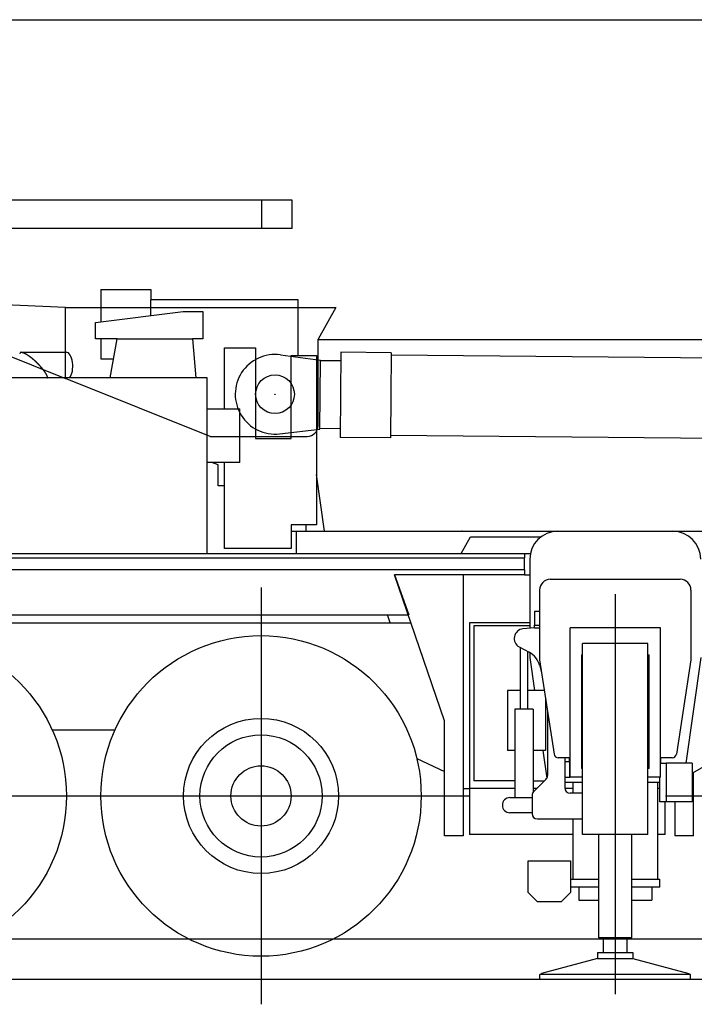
# Model space of a CAD drawing. Extents: x -5181 to 31991, y -2365 to 22251.
# Tile 15 of 39: x 1336 to 4474, y -1599 to 2978. Entities that reach past the tile are written whole.
import ezdxf

# ---------------------------------------------------------------- set-up
doc = ezdxf.new("R2010")
doc.units = 0
doc.header["$PDMODE"] = 35
doc.layers.get('0').update_dxf_attribs({"linetype": 'CONTINUOUS'})

msp = doc.modelspace()

# ---------------------------------------------------------------- linework, layer by layer
at = {"color": 5, "linetype": 'Continuous'}
for p, q in [((-1857.69, 2977.67), (11237.31, 2977.67)), ((2462.75, 2138.67), (-2068.05, 2138.67)), ((2462.75, 2006.67), (2462.75, 2138.67)), ((2603.91, 2138.67), (2462.75, 2138.67)), ((2603.91, 2006.67), (2603.91, 2138.67)), ((2462.75, 2006.67), (-2140.57, 2006.67)), ((2603.91, 2006.67), (2462.75, 2006.67)), ((698.31, 1649.67), (1548.31, 1310)), ((1548.31, 1639.93), (1024.4, 1663.88)), ((1548.31, 1310), (1548.31, 1639.93)), ((1548.31, 1639.93), (2805.55, 1639.93)), ((2805.55, 1639.93), (2723.31, 1492.77)), ((2723.31, 1090.67), (2723.31, 1492.77)), ((2723.31, 1491.67), (10138.31, 1491.67)), ((2222.31, 1040.67), (1548.31, 1310)), ((2222.31, 1040.67), (2673.31, 1040.67))]:
    msp.add_line(p, q, dxfattribs=at)
at = {"color": 104, "linetype": 'Continuous'}
for p, q in [((1712.81, 1723.67), (1946.31, 1723.67)), ((1712.81, 1723.67), (1712.81, 1572.77)), ((1946.31, 1723.67), (1946.31, 1675.67)), ((2631.31, 1675.67), (1946.31, 1675.67)), ((1946.31, 1602.35), (1946.31, 1675.67)), ((2631.31, 1416.67), (2631.31, 1675.67)), ((1688.31, 1569.67), (2096.41, 1621.37)), ((2096.41, 1621.37), (2188.31, 1621.37)), ((2188.31, 1621.37), (2188.31, 1494.67)), ((1688.31, 1494.67), (1688.31, 1569.67)), ((1789.31, 1494.67), (1688.31, 1494.67)), ((1712.81, 1494.67), (1712.81, 1400.67)), ((1757.31, 1312.67), (1789.31, 1494.67)), ((1789.31, 1494.67), (2138.91, 1494.67)), ((2138.91, 1494.67), (2155.01, 1312.67)), ((2188.31, 1494.67), (2138.91, 1494.67)), ((1343.48, 1432.07), (1552.41, 1432.07)), ((2288.31, 1452.67), (2433.11, 1452.67)), ((2288.31, 1169.67), (2288.31, 1452.67)), ((2433.11, 1452.67), (2433.11, 1031.67)), ((1712.81, 1400.67), (1772.78, 1400.67)), ((2598.31, 1416.67), (2716.31, 1416.67)), ((2598.31, 1031.67), (2598.31, 1416.67)), ((2716.31, 1416.67), (2716.31, 629.67)), ((2208.31, 1312.67), (108.91, 1312.67)), ((2208.31, 496.67), (2208.31, 1312.67)), ((2208.31, 1169.67), (2359.31, 1169.67)), ((2359.31, 919.67), (2359.31, 1169.67)), ((2433.11, 1031.67), (2598.31, 1031.67)), ((2359.31, 919.67), (2208.31, 919.67)), ((2259.31, 909.37), (2229.4, 919.67)), ((2288.31, 519.67), (2288.31, 919.67)), ((2259.31, 811.67), (2259.31, 909.37)), ((2753.62, 599.67), (2716.31, 864.26)), ((2288.31, 811.67), (2259.31, 811.67)), ((2716.31, 629.67), (2598.31, 629.67)), ((2598.31, 629.67), (2598.31, 519.67)), ((2622.31, 598.75), (2598.31, 598.75)), ((2622.31, 599.67), (6682.61, 599.67)), ((2622.31, 599.67), (2622.31, 496.67)), ((2668.31, 599.67), (2668.31, 629.67)), ((3388.81, 496.67), (3433.31, 573.67)), ((3433.31, 573.67), (3760.31, 573.67)), ((2598.31, 519.67), (2288.31, 519.67)), ((129.31, 496.67), (3684.31, 496.67)), ((133.31, 476.17), (3684.31, 476.17)), ((3684.31, 496.67), (3711.15, 496.67)), ((3684.31, 496.67), (3684.31, 476.17)), ((3684.31, 421.17), (3684.31, 476.17)), ((3708.31, 469.67), (3708.31, 149.51)), ((3684.31, 421.17), (133.31, 421.17)), ((3684.31, 421.17), (3684.31, 396.67)), ((3079.21, 396.67), (3146.51, 211.67)), ((3684.31, 396.67), (3079.21, 396.67)), ((3311.81, -281.43), (3079.21, 396.67)), ((3398.31, 396.67), (3398.31, -815.33)), ((3684.31, 396.67), (3708.31, 396.67)), ((2458.31, 338.17), (2458.31, -1598.83)), ((162.91, 211.67), (3146.51, 211.67)), ((3059.35, 174.67), (3046.43, 211.67)), ((152.95, 174.67), (3155.36, 174.67)), ((3428.31, 174.67), (3428.31, -595.33)), ((3708.31, 174.67), (3428.31, 174.67)), ((3448.31, 159.67), (3448.31, -560.33)), ((3708.31, 159.67), (3448.31, 159.67)), ((3708.31, 35.71), (3708.31, 13.37)), ((3708.31, 13.37), (3730.11, -140.73)), ((4503.31, 13.37), (4433.76, -478.33)), ((3311.81, -815.33), (3311.81, -281.43)), ((1778.6, -325.33), (1488.02, -325.33)), ((3182.74, -456.48), (3311.81, -516.48)), ((3769.46, -418.93), (3787.72, -548.02)), ((3893.31, -472.33), (3893.31, -453.33)), ((4318.31, -478.33), (4318.31, -453.33)), ((4463.31, -524.18), (4584.14, -455.41)), ((4469.81, -815.33), (4469.81, -520.48)), ((3638.31, -560.33), (3448.31, -560.33)), ((3723.31, -560.33), (3776.81, -560.33)), ((-160.19, -630.33), (3426.81, -630.33)), ((3398.31, -595.33), (3428.31, -595.33)), ((3638.31, -595.33), (3428.31, -595.33)), ((3428.31, -595.33), (3428.31, -810.33)), ((3741.81, -595.33), (3723.31, -595.33)), ((3907.81, -595.33), (3870.99, -595.33)), ((4313.81, -595.33), (4303.81, -595.33)), ((4339.81, -630.33), (13076.81, -630.33)), ((4338.31, -810.33), (4338.31, -658.33)), ((4383.31, -658.33), (4383.31, -815.33)), ((3398.31, -815.33), (3311.81, -815.33)), ((3907.81, -810.33), (3428.31, -810.33)), ((4338.31, -810.33), (4303.81, -810.33)), ((4469.81, -815.33), (4383.31, -815.33)), ((14354.1, -1295.33), (-1746.15, -1295.33)), ((14602.82, -1483.33), (-2084.73, -1483.33))]:
    msp.add_line(p, q, dxfattribs=at)
at = {"color": 190, "linetype": 'Continuous'}
for p, q in [((2548.17, 1419.99), (2734.81, 1394.71)), ((2829.37, 1431.83), (2827.53, 1233.84)), ((3064.36, 1429.64), (2829.37, 1431.83)), ((3064.36, 1429.64), (3062.52, 1231.65)), ((7695.06, 1375.72), (3064.26, 1418.84)), ((2731.83, 1074.72), (2734.81, 1394.71)), ((2829, 1391.33), (2734.79, 1392.21)), ((2827.53, 1233.84), (2825.69, 1035.85)), ((3062.52, 1231.65), (3060.68, 1033.66)), ((2544.75, 1052.91), (2731.83, 1074.72)), ((2826.06, 1076.34), (2731.85, 1077.22)), ((3060.68, 1033.66), (2825.69, 1035.85)), ((7691.58, 1001.34), (3060.78, 1044.46))]:
    msp.add_line(p, q, dxfattribs=at)
at = {"color": 130, "linetype": 'Continuous'}
for p, q in [((3803.81, 376.67), (4407.81, 376.67)), ((3753.81, 326.67), (3753.81, 1.67)), ((4457.81, 326.67), (4457.81, 1.67)), ((3730.81, 228.67), (3753.81, 228.67)), ((3730.81, 228.67), (3730.81, 163.67)), ((3730.81, 151.67), (3676.52, 146.46)), ((3730.81, 163.67), (3753.81, 163.67)), ((3730.81, 151.67), (3730.81, 163.67)), ((3730.81, 151.67), (3753.81, 151.67)), ((4315.81, 151.67), (3895.81, 151.67)), ((3895.81, -542.33), (3895.81, 151.67)), ((4315.81, -542.33), (4315.81, 151.67)), ((3659.49, 62.04), (3705.43, 37.32)), ((3663.31, 59.98), (3663.31, -227.33)), ((3953.71, -810.33), (3953.71, 77.67)), ((4257.91, 77.67), (3953.71, 77.67)), ((4257.91, -810.33), (4257.91, 77.67)), ((3698.31, 41.15), (3698.31, -227.33)), ((3753.81, 1.67), (3821.2, -436.37)), ((3948.31, 25.07), (3948.31, -502.33)), ((3948.31, 25.07), (3953.71, 25.07)), ((4257.91, 25.07), (4263.31, 25.07)), ((4263.31, -502.33), (4263.31, 25.07)), ((4457.81, 1.67), (4390.42, -436.37)), ((3754.86, -25.69), (3762.65, -55.79)), ((3604.21, -140.73), (3604.21, -418.93)), ((3610.81, -140.73), (3604.21, -140.73)), ((3663.31, -140.73), (3610.81, -140.73)), ((3775.72, -140.73), (3698.31, -140.73)), ((3780.81, -173.83), (3780.81, -418.93)), ((3723.31, -227.33), (3638.31, -227.33)), ((3638.31, -227.33), (3638.31, -638.33)), ((3723.31, -227.33), (3723.31, -614.38)), ((3790.81, -238.83), (3790.81, -535.98)), ((3610.81, -418.93), (3604.21, -418.93)), ((3638.31, -418.93), (3610.81, -418.93)), ((3780.81, -418.93), (3723.31, -418.93)), ((3895.81, -453.33), (3840.97, -453.33)), ((3870.81, -453.33), (3870.81, -592.33)), ((4370.65, -453.33), (4315.81, -453.33)), ((3893.31, -472.33), (3870.81, -472.33)), ((3893.31, -472.33), (3893.31, -542.33)), ((3953.71, -502.33), (3948.31, -502.33)), ((4263.31, -502.33), (4257.91, -502.33)), ((4315.81, -478.33), (4343.31, -478.33)), ((4463.31, -478.33), (4343.31, -478.33)), ((4343.31, -478.33), (4343.31, -658.33)), ((4463.31, -478.33), (4463.31, -658.33)), ((3870.81, -542.33), (3895.81, -542.33)), ((3953.71, -542.33), (3895.81, -542.33)), ((4315.81, -542.33), (4257.91, -542.33)), ((4313.81, -658.33), (4313.81, -542.33)), ((3726.13, -611.01), (3783.49, -553.65)), ((3953.71, -567.33), (3870.81, -567.33)), ((3907.81, -567.33), (3907.81, -617.33)), ((4313.81, -567.33), (4257.91, -567.33)), ((4303.81, -1017.33), (4303.81, -567.33)), ((3615.81, -638.33), (3718.81, -638.33)), ((3718.81, -628.69), (3718.81, -712.33)), ((3953.71, -617.33), (3895.81, -617.33)), ((4343.31, -658.33), (4313.81, -658.33)), ((4463.31, -658.33), (4343.31, -658.33)), ((3718.81, -708.33), (3615.81, -708.33)), ((3743.81, -737.33), (3953.71, -737.33)), ((3907.81, -737.33), (3907.81, -1017.33)), ((4257.91, -810.33), (3953.71, -810.33)), ((4029.31, -1289.33), (4029.31, -810.33)), ((4182.31, -1289.33), (4182.31, -810.33)), ((3700.81, -932.33), (3897.81, -932.33)), ((3700.81, -1079.33), (3700.81, -932.33)), ((3897.81, -932.33), (3897.81, -1079.33)), ((3897.81, -1017.33), (4029.31, -1017.33)), ((4182.31, -1017.33), (4313.81, -1017.33)), ((4313.81, -1054.33), (4313.81, -1017.33)), ((3700.81, -1079.33), (3743.81, -1122.33)), ((3897.81, -1079.33), (3854.81, -1122.33)), ((4029.31, -1054.33), (3897.81, -1054.33)), ((3935.81, -1054.33), (3935.81, -1114.33)), ((4313.81, -1054.33), (4182.31, -1054.33)), ((4275.81, -1054.33), (4275.81, -1114.33)), ((3854.81, -1122.33), (3743.81, -1122.33)), ((3935.81, -1114.33), (4029.31, -1114.33)), ((4182.31, -1114.33), (4275.81, -1114.33)), ((4182.31, -1289.33), (4029.31, -1289.33))]:
    msp.add_line(p, q, dxfattribs=at)
at = {"color": 4, "linetype": 'Continuous'}
for p, q in [((4105.71, 307.24), (4105.71, -1550.97)), ((4050.81, -1357.33), (4050.81, -1289.33)), ((4160.81, -1357.33), (4160.81, -1289.33)), ((4023.91, -1357.33), (4023.91, -1386.35)), ((4023.91, -1357.33), (4187.71, -1357.33)), ((4187.71, -1357.33), (4187.71, -1386.35)), ((4023.91, -1386.35), (3762.91, -1455.35)), ((4023.91, -1386.35), (4187.71, -1386.35)), ((4187.71, -1386.35), (4448.71, -1455.35)), ((3755.71, -1483.33), (3755.71, -1460.33)), ((4455.71, -1460.33), (3755.71, -1460.33)), ((3762.91, -1460.07), (3762.91, -1455.35)), ((4448.71, -1460.07), (4448.71, -1455.35)), ((4455.71, -1483.33), (4455.71, -1460.33)), ((4455.71, -1483.33), (3755.71, -1483.33))]:
    msp.add_line(p, q, dxfattribs=at)
at = {"color": 5, "linetype": 'Continuous'}
msp.add_circle((2523.31, 1236.67), 90, dxfattribs=at)
at = {"color": 190, "linetype": 'Continuous'}
msp.add_circle((2523.33, 1236.67), 90, dxfattribs=at)
at = {"color": 104, "linetype": 'Continuous'}
for centre, radius in [((808.31, -630.33), 745), ((2458.31, -630.33), 745), ((2458.31, -630.33), 360.5), ((2458.31, -630.33), 284), ((2458.31, -630.33), 140)]:
    msp.add_circle(centre, radius, dxfattribs=at)
at = {"color": 190, "linetype": 'Continuous'}
msp.add_arc((2523.33, 1236.67), 185, 82.28428, 276.64879, dxfattribs=at)
at = {"color": 5, "linetype": 'Continuous'}
msp.add_arc((2673.31, 1090.67), 50, 270, 0, dxfattribs=at)
at = {"color": 104, "linetype": 'Continuous'}
for centre, start, end in [((3393.31, 469.67), 90, 90.13901), ((3838.31, 469.67), 90, 180), ((3928.31, 469.67), 89.84179, 90), ((4373.31, 469.67), 0, 90)]:
    msp.add_arc(centre, 130, start, end, dxfattribs=at)
at = {"color": 130, "linetype": 'Continuous'}
for centre, radius, start, end in [((3803.81, 326.67), 50, 90, 180), ((4407.81, 326.67), 50, 0, 90), ((3680.81, 101.67), 45, 95.47639, 241.71614), ((3658.05, -50.74), 100, 14.5086, 61.71614), ((3840.97, -433.33), 20, 188.74616, 270), ((4370.65, -433.33), 20, 270, 351.25384), ((3765.81, -535.98), 25, 315, 0), ((3895.81, -592.33), 25, 180, 270), ((3615.81, -673.33), 35, 90, 270), ((3743.81, -628.69), 25, 135, 180), ((3743.81, -712.33), 25, 180, 270)]:
    msp.add_arc(centre, radius, start, end, dxfattribs=at)
at = {"color": 104, "linetype": 'Continuous'}
for centre, major_axis, ratio, start_param, end_param in [((1400.22, 1367.66), (62.46, -62.46), 0.251689, 2.8950475, 3.3881603), ((1552.41, 1367.67), (0, -64.4), 0.473409, 0.5470992, 3.141615)]:
    msp.add_ellipse(centre, major_axis=major_axis, ratio=ratio, start_param=start_param, end_param=end_param, dxfattribs=at)
msp.add_open_spline([(1343.48, 1432.07), (1343.66, 1432.07), (1344.03, 1432.06), (1344.59, 1432.03), (1345.16, 1431.98), (1345.74, 1431.92), (1346.34, 1431.83), (1346.95, 1431.72), (1347.58, 1431.6), (1348.21, 1431.46), (1348.86, 1431.3), (1349.51, 1431.13), (1350.18, 1430.94), (1350.85, 1430.73), (1351.53, 1430.51), (1352.22, 1430.27), (1352.92, 1430.02), (1353.63, 1429.76), (1354.34, 1429.48), (1355.06, 1429.18), (1355.78, 1428.88), (1356.51, 1428.56), (1357.24, 1428.23), (1357.98, 1427.89), (1358.72, 1427.53), (1359.47, 1427.17), (1360.22, 1426.79), (1360.97, 1426.41), (1361.73, 1426.01), (1362.48, 1425.61), (1363.24, 1425.2), (1364.01, 1424.77), (1364.77, 1424.34), (1365.54, 1423.9), (1366.3, 1423.46), (1367.07, 1423), (1367.84, 1422.54), (1368.61, 1422.07), (1369.38, 1421.59), (1370.15, 1421.11), (1370.93, 1420.62), (1371.7, 1420.12), (1372.47, 1419.62), (1373.25, 1419.11), (1374.02, 1418.59), (1374.79, 1418.07), (1375.56, 1417.55), (1376.33, 1417.02), (1377.11, 1416.48), (1377.88, 1415.94), (1378.65, 1415.39), (1379.42, 1414.84), (1380.19, 1414.29), (1380.95, 1413.73), (1381.72, 1413.16), (1382.49, 1412.59), (1383.25, 1412.02), (1384.02, 1411.44), (1384.78, 1410.86), (1385.54, 1410.28), (1386.3, 1409.69), (1387.06, 1409.1), (1387.82, 1408.5), (1388.57, 1407.91), (1389.33, 1407.3), (1390.08, 1406.7), (1390.83, 1406.09), (1391.58, 1405.48), (1392.33, 1404.87), (1393.08, 1404.25), (1393.83, 1403.63), (1394.57, 1403.01), (1395.31, 1402.38), (1396.05, 1401.76), (1396.79, 1401.13), (1397.53, 1400.49), (1398.26, 1399.86), (1399, 1399.22), (1399.73, 1398.58), (1400.46, 1397.94), (1401.18, 1397.3), (1401.91, 1396.65), (1402.63, 1396), (1403.35, 1395.35), (1404.07, 1394.7), (1404.79, 1394.05), (1405.51, 1393.39), (1406.22, 1392.73), (1406.93, 1392.07), (1407.64, 1391.41), (1408.35, 1390.75), (1409.05, 1390.08), (1409.75, 1389.42), (1410.45, 1388.75), (1411.15, 1388.08), (1411.85, 1387.41), (1412.54, 1386.73), (1413.23, 1386.06), (1413.92, 1385.39), (1414.6, 1384.71), (1415.29, 1384.03), (1415.97, 1383.35), (1416.65, 1382.67), (1417.32, 1381.99), (1417.99, 1381.31), (1418.67, 1380.62), (1419.33, 1379.94), (1420, 1379.25), (1420.66, 1378.57), (1421.32, 1377.88), (1421.98, 1377.19), (1422.63, 1376.5), (1423.29, 1375.81), (1423.94, 1375.11), (1424.58, 1374.42), (1425.23, 1373.73), (1425.87, 1373.03), (1426.51, 1372.34), (1427.14, 1371.64), (1427.77, 1370.95), (1428.4, 1370.25), (1429.03, 1369.55), (1429.65, 1368.85), (1430.27, 1368.16), (1430.88, 1367.47), (1431.49, 1366.77), (1432.1, 1366.06), (1432.72, 1365.35), (1433.33, 1364.64), (1433.95, 1363.92), (1434.56, 1363.2), (1435.17, 1362.49), (1435.77, 1361.77), (1436.37, 1361.05), (1436.96, 1360.34), (1437.54, 1359.63), (1438.11, 1358.93), (1438.68, 1358.24), (1439.24, 1357.54), (1439.8, 1356.85), (1440.36, 1356.14), (1440.92, 1355.44), (1441.47, 1354.73), (1442.02, 1354.03), (1442.57, 1353.32), (1443.11, 1352.62), (1443.65, 1351.92), (1444.18, 1351.21), (1444.71, 1350.51), (1445.24, 1349.8), (1445.76, 1349.1), (1446.28, 1348.4), (1446.79, 1347.7), (1447.3, 1347), (1447.8, 1346.29), (1448.3, 1345.59), (1448.79, 1344.89), (1449.28, 1344.19), (1449.76, 1343.5), (1450.24, 1342.8), (1450.71, 1342.1), (1451.18, 1341.41), (1451.65, 1340.71), (1452.1, 1340.02), (1452.55, 1339.32), (1453, 1338.63), (1453.44, 1337.94), (1453.88, 1337.25), (1454.31, 1336.56), (1454.73, 1335.88), (1455.14, 1335.19), (1455.56, 1334.51), (1455.96, 1333.83), (1456.36, 1333.15), (1456.75, 1332.47), (1457.13, 1331.8), (1457.51, 1331.12), (1457.88, 1330.45), (1458.24, 1329.78), (1458.59, 1329.12), (1458.94, 1328.45), (1459.28, 1327.79), (1459.61, 1327.13), (1459.93, 1326.48), (1460.25, 1325.82), (1460.55, 1325.17), (1460.85, 1324.53), (1461.14, 1323.88), (1461.42, 1323.25), (1461.68, 1322.61), (1461.94, 1321.98), (1462.19, 1321.35), (1462.43, 1320.73), (1462.66, 1320.12), (1462.88, 1319.5), (1463.08, 1318.9), (1463.28, 1318.3), (1463.46, 1317.7), (1463.63, 1317.11), (1463.79, 1316.53), (1463.93, 1315.96), (1464.07, 1315.39), (1464.18, 1314.83), (1464.29, 1314.28), (1464.38, 1313.73), (1464.46, 1313.2), (1464.5, 1312.84), (1464.52, 1312.67)], degree=3, knots=[0, 0, 0, 0, 0.5417988, 1.0993892, 1.6727938, 2.261941, 2.8666769, 3.4867768, 4.1219569, 4.7718859, 5.4361956, 6.1144916, 6.8063638, 7.5113964, 8.2291773, 8.9592988, 9.7013434, 10.454887, 11.219502, 11.9947596, 12.7802321, 13.5754946, 14.3801273, 15.1937166, 16.0158574, 16.8461538, 17.6842212, 18.5296872, 19.3821933, 20.2413956, 21.1069666, 21.9785957, 22.8559909, 23.7388793, 24.6270088, 25.5201462, 26.4180653, 27.3205428, 28.22736, 29.1383033, 30.0531645, 30.9717421, 31.8938414, 32.8192756, 33.7478658, 34.6794422, 35.6138443, 36.5509214, 37.4905337, 38.4325523, 39.3768599, 40.3233514, 41.2719221, 42.2224517, 43.1748229, 44.128923, 45.0846444, 46.0418842, 47.0005438, 47.960529, 48.9217497, 49.8841198, 50.8475567, 51.8119815, 52.7773184, 53.7434948, 54.710441, 55.67809, 56.646377, 57.6152398, 58.584618, 59.554453, 60.5246878, 61.4952669, 62.4661357, 63.4372409, 64.4085294, 65.379949, 66.3514475, 67.3229728, 68.2944727, 69.2658945, 70.237188, 71.2083327, 72.1793155, 73.1501124, 74.1206902, 75.0910077, 76.0610171, 77.030666, 77.9998986, 78.9686571, 79.9368838, 80.9045221, 81.8715182, 82.8378228, 83.8033922, 84.7681906, 85.7321906, 86.6953758, 87.6577407, 88.6192728, 89.5799452, 90.5397288, 91.4985932, 92.4565072, 93.4134383, 94.3693531, 95.3242176, 96.2779968, 97.2306553, 98.1821573, 99.1324663, 100.0815459, 101.0293592, 101.9758695, 102.9210401, 103.8648343, 104.8072159, 105.748149, 106.6875981, 107.6255283, 108.5619056, 109.4898769, 110.4038271, 111.3352913, 112.2706708, 113.2096661, 114.1520424, 115.0965475, 116.0412718, 116.9839828, 117.9224573, 118.8548139, 119.7798569, 120.6974421, 121.6082768, 122.4961025, 123.3779519, 124.27976, 125.1811708, 126.0801999, 126.976791, 127.8708882, 128.7624356, 129.6513769, 130.5376558, 131.4212152, 132.3019974, 133.1799438, 134.0549948, 134.9270896, 135.7961659, 136.66216, 137.5250063, 138.3846377, 139.2409846, 140.0939756, 140.9435368, 141.7895917, 142.6320615, 143.4708642, 144.3059151, 145.1371265, 145.9644075, 146.7876637, 147.6067975, 148.4217075, 149.232289, 150.0384331, 150.8400274, 151.6369554, 152.4290967, 153.2163268, 153.9985168, 154.7755341, 155.5472417, 156.3135083, 157.074223, 157.8292677, 158.5785126, 159.3218163, 160.0590266, 160.7899807, 161.5145061, 162.2324208, 162.9435339, 163.6476468, 164.344553, 165.0340395, 165.7158876, 166.3898735, 167.0557692, 167.713344, 168.3623654, 169.0026003, 169.6338165, 170.2557846, 170.8682792, 171.4710815, 172.0639809, 172.646778, 173.2192874, 173.7813404, 174.3327892, 174.8735106, 175.4034108, 175.4034108, 175.4034108, 175.4034108], dxfattribs=at)
at = {"color": 20, "linetype": 'Continuous'}
msp.add_point((2523.33, 1236.67), dxfattribs=at)

doc.saveas('drawing.dxf')
